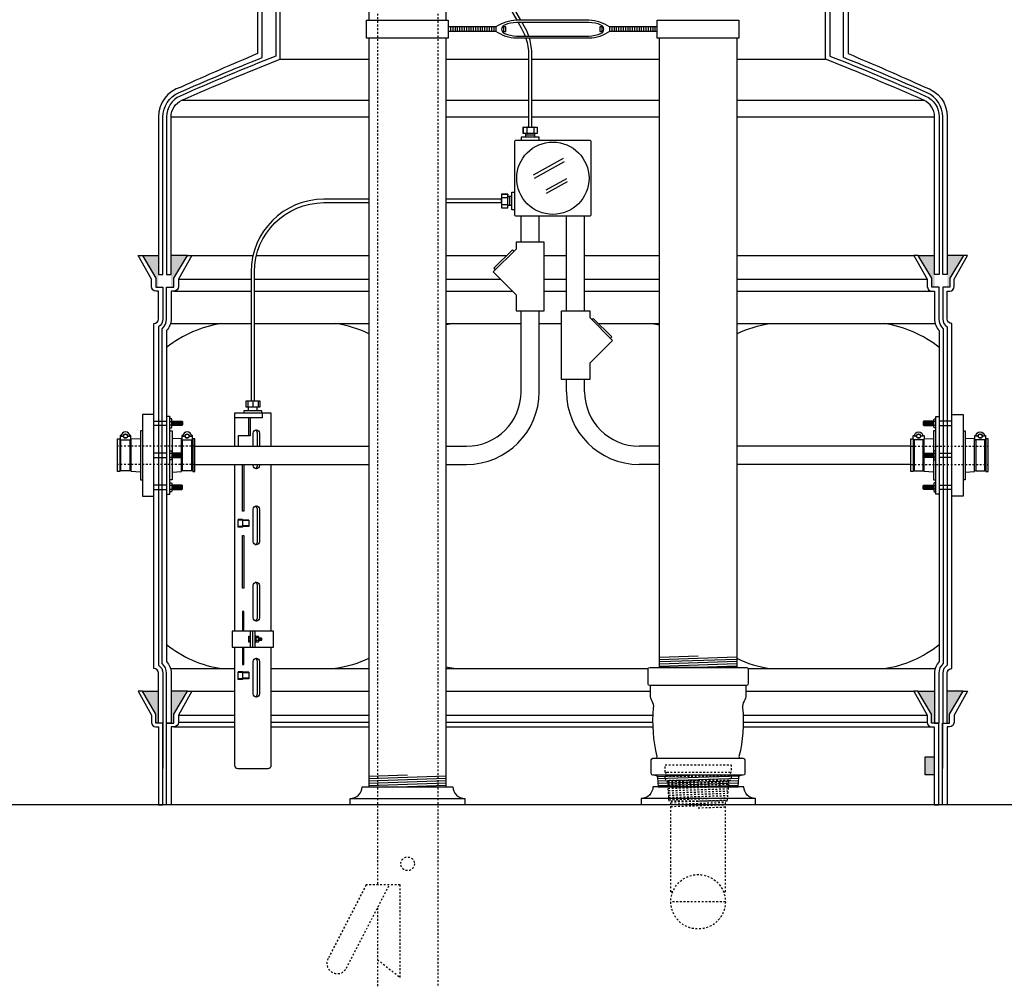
# Model space of a CAD drawing. Extents: x -285 to 5863, y 308 to 3178.
# Tile 26 of 256: x 27 to 81, y 1362 to 1414. Entities that reach past the tile are written whole.
import ezdxf

# ---------------------------------------------------------------- set-up
doc = ezdxf.new("R2010")
doc.units = 0
doc.header["$MEASUREMENT"] = 0
doc.linetypes.add('HIDDEN5', pattern=[0.05, 0.025, -0.025])
doc.layers.get('0').update_dxf_attribs({"color": 255, "linetype": 'CONTINUOUS'})
for name, color, linetype in [('BOOT-CONDUIT', 1, 'CONTINUOUS'), ('CONDUIT', 2, 'CONTINUOUS'), ('EXTRACTOR', 3, 'CONTINUOUS'), ('FILL-TUBE', 1, 'CONTINUOUS'), ('FRP-COLLAR', 1, 'CONTINUOUS'), ('FRP-SUMP', 2, 'CONTINUOUS'), ('GALV-4-PIPE', 4, 'CONTINUOUS'), ('J-BOX', 2, 'CONTINUOUS'), ('OVERFILL', 1, 'CONTINUOUS'), ('PROBE', 2, 'CONTINUOUS'), ('TANK-BUNG-OPENING-4', 3, 'CONTINUOUS')]:
    doc.layers.add(name, color=color, linetype=linetype)

msp = doc.modelspace()

# ---------------------------------------------------------------- hatches: boundary and pattern name
at = {"layer": 'FRP-COLLAR'}
msp.add_hatch(color=256, dxfattribs=at).paths.add_polyline_path([(76.96197, 1373.7994), (77.46197, 1373.7994), (77.46197, 1372.7994), (76.96197, 1372.7994)])
at = {"layer": 'FRP-SUMP'}
for points in [[(34.76197, 1401.40388), (33.87852, 1401.40388), (34.62852, 1400.15388), (34.62852, 1399.65388), (34.76197, 1399.65388)], [(36.36197, 1401.40388), (35.46197, 1401.40388), (35.46197, 1399.65388), (35.61197, 1399.65388), (35.61197, 1400.15388)], [(77.47621, 1401.40388), (76.57621, 1401.40388), (77.32621, 1400.15388), (77.32621, 1399.65388), (77.47621, 1399.65388)], [(79.05966, 1401.40388), (78.17621, 1401.40388), (78.17621, 1399.65388), (78.30966, 1399.65388), (78.30966, 1400.15388)], [(34.76197, 1377.4062), (33.87852, 1377.4062), (34.62852, 1376.1562), (34.62852, 1375.6562), (34.76197, 1375.6562)], [(36.36197, 1377.4062), (35.46197, 1377.4062), (35.46197, 1375.6562), (35.61197, 1375.6562), (35.61197, 1376.1562)], [(77.47621, 1377.4062), (76.56197, 1377.4062), (77.31197, 1376.1562), (77.31197, 1375.6562), (77.46197, 1375.6562), (77.47621, 1375.6562)], [(79.04542, 1377.4062), (78.17621, 1377.4062), (78.17621, 1375.6562), (78.29542, 1375.6562), (78.29542, 1376.1562)]]:
    msp.add_hatch(color=256, dxfattribs=at).paths.add_polyline_path(points)

# ---------------------------------------------------------------- linework, layer by layer
msp.add_line((472.38291, 1371.1562), (-285.29829, 1371.1562))
at = {"layer": 'BOOT-CONDUIT', "color": 7}
for p, q in [((34.51197, 1392.28414), (35.21197, 1392.28414)), ((35.39492, 1392.25978), (35.50085, 1392.25978)), ((35.50085, 1392.06079), (35.39492, 1392.06079)), ((35.54991, 1392.03654), (35.54991, 1392.28404)), ((35.61241, 1392.03654), (35.61241, 1392.28404)), ((35.67491, 1392.03654), (35.67491, 1392.28404)), ((35.73741, 1392.03654), (35.73741, 1392.28404)), ((35.79991, 1392.03654), (35.79991, 1392.28404)), ((35.86241, 1392.03654), (35.86241, 1392.28404)), ((35.92491, 1392.03654), (35.92491, 1392.28404)), ((35.98741, 1392.03654), (35.98741, 1392.28404)), ((36.04991, 1392.03654), (36.04991, 1392.28404)), ((76.88827, 1392.03654), (76.88827, 1392.28404)), ((76.95077, 1392.03654), (76.95077, 1392.28404)), ((77.01327, 1392.03654), (77.01327, 1392.28404)), ((77.07577, 1392.03654), (77.07577, 1392.28404)), ((77.13827, 1392.03654), (77.13827, 1392.28404)), ((77.20077, 1392.03654), (77.20077, 1392.28404)), ((77.26327, 1392.03654), (77.26327, 1392.28404)), ((77.32577, 1392.03654), (77.32577, 1392.28404)), ((77.38827, 1392.03654), (77.38827, 1392.28404)), ((77.54326, 1392.25978), (77.43733, 1392.25978)), ((77.43733, 1392.06079), (77.54326, 1392.06079)), ((78.42621, 1392.28414), (77.72621, 1392.28414)), ((35.21197, 1392.03664), (34.51197, 1392.03664)), ((77.72621, 1392.03664), (78.42621, 1392.03664)), ((35.21197, 1390.52236), (34.51197, 1390.52236)), ((35.50085, 1390.49821), (35.39492, 1390.49821)), ((35.54991, 1390.52246), (35.54991, 1390.27496)), ((35.61241, 1390.52246), (35.61241, 1390.27496)), ((35.67491, 1390.52246), (35.67491, 1390.27496)), ((35.73741, 1390.52246), (35.73741, 1390.27496)), ((35.79991, 1390.52246), (35.79991, 1390.27496)), ((35.86241, 1390.52246), (35.86241, 1390.27496)), ((35.92491, 1390.52246), (35.92491, 1390.27496)), ((35.98741, 1390.52246), (35.98741, 1390.27496)), ((36.04991, 1390.52246), (36.04991, 1390.27496)), ((76.88827, 1390.52246), (76.88827, 1390.27496)), ((76.95077, 1390.52246), (76.95077, 1390.27496)), ((77.01327, 1390.52246), (77.01327, 1390.27496)), ((77.07577, 1390.52246), (77.07577, 1390.27496)), ((77.13827, 1390.52246), (77.13827, 1390.27496)), ((77.20077, 1390.52246), (77.20077, 1390.27496)), ((77.26327, 1390.52246), (77.26327, 1390.27496)), ((77.32577, 1390.52246), (77.32577, 1390.27496)), ((77.38827, 1390.52246), (77.38827, 1390.27496)), ((77.43733, 1390.49821), (77.54326, 1390.49821)), ((77.72621, 1390.52236), (78.42621, 1390.52236)), ((34.51197, 1390.27486), (35.21197, 1390.27486)), ((35.39492, 1390.29922), (35.50085, 1390.29922)), ((77.54326, 1390.29922), (77.43733, 1390.29922)), ((78.42621, 1390.27486), (77.72621, 1390.27486)), ((35.21197, 1388.76078), (34.51197, 1388.76078)), ((34.51197, 1388.51328), (35.21197, 1388.51328)), ((35.50085, 1388.73663), (35.39492, 1388.73663)), ((35.39492, 1388.53764), (35.50085, 1388.53764)), ((35.54991, 1388.76089), (35.54991, 1388.51339)), ((35.61241, 1388.76089), (35.61241, 1388.51339)), ((35.67491, 1388.76089), (35.67491, 1388.51339)), ((35.73741, 1388.76089), (35.73741, 1388.51339)), ((35.79991, 1388.76089), (35.79991, 1388.51339)), ((35.86241, 1388.76089), (35.86241, 1388.51339)), ((35.92491, 1388.76089), (35.92491, 1388.51339)), ((35.98741, 1388.76089), (35.98741, 1388.51339)), ((36.04991, 1388.76089), (36.04991, 1388.51339)), ((76.88827, 1388.76089), (76.88827, 1388.51339)), ((76.95077, 1388.76089), (76.95077, 1388.51339)), ((77.01327, 1388.76089), (77.01327, 1388.51339)), ((77.07577, 1388.76089), (77.07577, 1388.51339)), ((77.13827, 1388.76089), (77.13827, 1388.51339)), ((77.20077, 1388.76089), (77.20077, 1388.51339)), ((77.26327, 1388.76089), (77.26327, 1388.51339)), ((77.32577, 1388.76089), (77.32577, 1388.51339)), ((77.38827, 1388.76089), (77.38827, 1388.51339)), ((77.43733, 1388.73663), (77.54326, 1388.73663)), ((77.54326, 1388.53764), (77.43733, 1388.53764)), ((77.72621, 1388.76078), (78.42621, 1388.76078)), ((78.42621, 1388.51328), (77.72621, 1388.51328))]:
    msp.add_line(p, q, dxfattribs=at)
at = {"layer": 'BOOT-CONDUIT', "linetype": 'Continuous'}
for p, q in [((32.64008, 1391.23402), (32.70195, 1391.23402)), ((33.19695, 1391.23402), (33.25883, 1391.23402)), ((36.09119, 1391.23402), (36.02931, 1391.23402)), ((36.64806, 1391.23402), (36.58619, 1391.23402)), ((76.29012, 1391.23402), (76.35199, 1391.23402)), ((76.84699, 1391.23402), (76.90887, 1391.23402)), ((79.74123, 1391.23402), (79.67935, 1391.23402)), ((80.2981, 1391.23402), (80.23623, 1391.23402)), ((32.70195, 1389.5634), (32.64008, 1389.5634)), ((33.25883, 1389.5634), (33.19695, 1389.5634)), ((36.02931, 1389.5634), (36.09119, 1389.5634)), ((36.58619, 1389.5634), (36.64806, 1389.5634)), ((76.35199, 1389.5634), (76.29012, 1389.5634)), ((76.90887, 1389.5634), (76.84699, 1389.5634)), ((79.67935, 1389.5634), (79.74123, 1389.5634)), ((80.23623, 1389.5634), (80.2981, 1389.5634))]:
    msp.add_line(p, q, dxfattribs=at)
for points in [[(34.51197, 1388.15574), (34.51197, 1392.64168), (33.89322, 1392.64168), (33.89322, 1388.15574)], [(78.42621, 1388.15574), (78.42621, 1392.64168), (79.04496, 1392.64168), (79.04496, 1388.15574)], [(32.51633, 1389.50152), (32.51633, 1391.2959), (32.64008, 1391.2959), (32.64008, 1391.23402), (32.64008, 1389.5634), (32.64008, 1389.50152)], [(36.64806, 1389.50152), (36.77181, 1389.50152), (36.77181, 1391.2959), (36.64806, 1391.2959), (36.64806, 1391.23402), (36.64806, 1389.5634)], [(76.29012, 1389.50152), (76.16637, 1389.50152), (76.16637, 1391.2959), (76.29012, 1391.2959), (76.29012, 1391.23402), (76.29012, 1389.5634)], [(80.42185, 1389.50152), (80.42185, 1391.2959), (80.2981, 1391.2959), (80.2981, 1391.23402), (80.2981, 1389.5634), (80.2981, 1389.50152)]]:
    msp.add_lwpolyline(points, close=True, dxfattribs=at)
at = {"layer": 'BOOT-CONDUIT'}
for points in [[(35.39492, 1392.53724), (35.21197, 1392.53724), (35.21197, 1388.26044), (35.39492, 1388.26044), (35.39492, 1392.53724), (35.39492, 1392.4818)], [(77.54326, 1392.53724), (77.72621, 1392.53724), (77.72621, 1388.26044), (77.54326, 1388.26044), (77.54326, 1392.53724), (77.54326, 1392.4818)]]:
    msp.add_lwpolyline(points, dxfattribs=at)
at = {"layer": 'BOOT-CONDUIT', "color": 7}
for points in [[(35.39492, 1391.9128), (35.48171, 1391.9128), (35.50085, 1391.94595), (35.50085, 1392.37462), (35.48171, 1392.40778), (35.39492, 1392.40778)], [(35.50085, 1392.28404), (36.04991, 1392.28404), (36.08084, 1392.2531), (36.08084, 1392.06748), (36.07812, 1392.06476), (36.04991, 1392.03654), (35.50085, 1392.03654)], [(77.43733, 1392.28404), (76.88827, 1392.28404), (76.85734, 1392.2531), (76.85734, 1392.06748), (76.86006, 1392.06476), (76.88827, 1392.03654), (77.43733, 1392.03654)], [(77.54326, 1391.9128), (77.45647, 1391.9128), (77.43733, 1391.94595), (77.43733, 1392.37462), (77.45647, 1392.40778), (77.54326, 1392.40778)], [(33.19695, 1391.24986), (33.19695, 1389.54756), (32.70195, 1389.54756), (32.70195, 1391.24986)], [(36.58619, 1391.24986), (36.58619, 1389.54756), (36.09119, 1389.54756), (36.09119, 1391.24986)], [(76.35199, 1391.24986), (76.35199, 1389.54756), (76.84699, 1389.54756), (76.84699, 1391.24986)], [(79.74123, 1391.24986), (79.74123, 1389.54756), (80.23623, 1389.54756), (80.23623, 1391.24986)], [(35.39492, 1390.6462), (35.48171, 1390.6462), (35.50085, 1390.61305), (35.50085, 1390.18438), (35.48171, 1390.15122), (35.39492, 1390.15122)], [(35.50085, 1390.27496), (36.04991, 1390.27496), (36.08084, 1390.3059), (36.08084, 1390.49152), (36.07812, 1390.49424), (36.04991, 1390.52246), (35.50085, 1390.52246)], [(77.43733, 1390.27496), (76.88827, 1390.27496), (76.85734, 1390.3059), (76.85734, 1390.49152), (76.86006, 1390.49424), (76.88827, 1390.52246), (77.43733, 1390.52246)], [(77.54326, 1390.6462), (77.45647, 1390.6462), (77.43733, 1390.61305), (77.43733, 1390.18438), (77.45647, 1390.15122), (77.54326, 1390.15122)], [(35.39492, 1388.88463), (35.48171, 1388.88463), (35.50085, 1388.85147), (35.50085, 1388.4228), (35.48171, 1388.38964), (35.39492, 1388.38964)], [(77.54326, 1388.88463), (77.45647, 1388.88463), (77.43733, 1388.85147), (77.43733, 1388.4228), (77.45647, 1388.38964), (77.54326, 1388.38964)], [(35.50085, 1388.51339), (36.04991, 1388.51339), (36.08084, 1388.54432), (36.08084, 1388.72995), (36.07812, 1388.73267), (36.04991, 1388.76089), (35.50085, 1388.76089)], [(77.43733, 1388.51339), (76.88827, 1388.51339), (76.85734, 1388.54432), (76.85734, 1388.72995), (76.86006, 1388.73267), (76.88827, 1388.76089), (77.43733, 1388.76089)]]:
    msp.add_lwpolyline(points, dxfattribs=at)
for points in [[(32.71745, 1391.50901, -0.35187184), (32.70295, 1391.49736), (32.6837, 1391.49736, 0.41421356), (32.65245, 1391.46554), (32.65245, 1391.28111, 0.41421356), (32.68428, 1391.24986), (33.2152, 1391.24986, 0.41421341), (33.24645, 1391.28169), (33.24645, 1391.46611, 0.41421372), (33.21463, 1391.49736), (33.19596, 1391.49736, -0.35188198), (33.18146, 1391.50901)], [(33.06825, 1391.45776), (33.18705, 1391.45776, 1), (32.71185, 1391.45776), (32.83065, 1391.45776)], [(36.10668, 1391.50901, -0.35187184), (36.09218, 1391.49736), (36.07294, 1391.49736, 0.41421356), (36.04169, 1391.46554), (36.04169, 1391.28111, 0.41421356), (36.07352, 1391.24986), (36.60444, 1391.24986, 0.41421341), (36.63569, 1391.28169), (36.63569, 1391.46611, 0.41421372), (36.60386, 1391.49736), (36.5852, 1391.49736, -0.35188198), (36.5707, 1391.50901)], [(36.45749, 1391.45776), (36.57629, 1391.45776, 1), (36.10109, 1391.45776), (36.21989, 1391.45776)], [(76.8315, 1391.50901, 0.35187184), (76.846, 1391.49736), (76.86524, 1391.49736, -0.41421356), (76.89649, 1391.46554), (76.89649, 1391.28111, -0.41421356), (76.86466, 1391.24986), (76.33374, 1391.24986, -0.41421341), (76.30249, 1391.28169), (76.30249, 1391.46611, -0.41421372), (76.33432, 1391.49736), (76.35298, 1391.49736, 0.35188198), (76.36748, 1391.50901)], [(76.48069, 1391.45776), (76.36189, 1391.45776, -1), (76.83709, 1391.45776), (76.71829, 1391.45776)], [(80.22073, 1391.50901, 0.35187184), (80.23523, 1391.49736), (80.25448, 1391.49736, -0.41421356), (80.28573, 1391.46554), (80.28573, 1391.28111, -0.41421356), (80.2539, 1391.24986), (79.72298, 1391.24986, -0.41421341), (79.69173, 1391.28169), (79.69173, 1391.46611, -0.41421372), (79.72356, 1391.49736), (79.74222, 1391.49736, 0.35188198), (79.75672, 1391.50901)], [(79.86993, 1391.45776), (79.75113, 1391.45776, -1), (80.22633, 1391.45776), (80.10753, 1391.45776)]]:
    msp.add_lwpolyline(points, format="xyb", dxfattribs=at)
at = {"layer": 'BOOT-CONDUIT', "linetype": 'Continuous'}
for points in [[(33.89322, 1391.74449), (33.76947, 1391.74449), (33.76947, 1389.05293), (33.89322, 1389.05293)], [(35.39492, 1391.74449), (35.51867, 1391.74449), (35.51867, 1390.52246)], [(77.54326, 1391.74449), (77.41951, 1391.74449), (77.41951, 1390.52246)], [(79.04496, 1391.74449), (79.16871, 1391.74449), (79.16871, 1389.05293), (79.04496, 1389.05293)], [(33.76947, 1389.46582), (33.25883, 1389.50152), (33.25883, 1391.23402), (33.25883, 1391.2959), (33.76947, 1391.33161)], [(36.02931, 1390.52246), (36.02931, 1391.23402), (36.02931, 1391.2959), (35.51867, 1391.33161)], [(76.90887, 1390.52246), (76.90887, 1391.23402), (76.90887, 1391.2959), (77.41951, 1391.33161)], [(79.16871, 1389.46582), (79.67935, 1389.50152), (79.67935, 1391.23402), (79.67935, 1391.2959), (79.16871, 1391.33161)], [(35.51867, 1390.27496), (35.51867, 1389.05293), (35.39492, 1389.05293)], [(35.51867, 1389.46582), (36.02931, 1389.50152), (36.02931, 1390.27496)], [(77.41951, 1389.46582), (76.90887, 1389.50152), (76.90887, 1390.27496)], [(77.41951, 1390.27496), (77.41951, 1389.05293), (77.54326, 1389.05293)]]:
    msp.add_lwpolyline(points, dxfattribs=at)
at = {"layer": 'BOOT-CONDUIT', "color": 7}
for centre in [(32.94945, 1391.45776), (36.33869, 1391.45776), (76.59949, 1391.45776), (79.98873, 1391.45776)]:
    msp.add_circle(centre, 0.1188, dxfattribs=at)
at = {"layer": 'BOOT-CONDUIT', "color": 8}
for centre in [(32.94945, 1391.45776), (36.33869, 1391.45776), (76.59949, 1391.45776), (79.98873, 1391.45776)]:
    msp.add_circle(centre, 0.10296, dxfattribs=at)
at = {"layer": 'CONDUIT'}
for p, q in [((54.7189, 1402.12952), (54.7189, 1403.55642)), ((55.7189, 1402.12952), (55.7189, 1403.55642)), ((57.21928, 1398.35162), (57.21928, 1403.55642)), ((58.21928, 1398.35162), (58.21928, 1403.55642)), ((54.7189, 1393.89871), (54.7189, 1398.35162)), ((55.7189, 1393.89871), (55.7189, 1398.35162)), ((36.77181, 1390.89871), (46.34409, 1390.89871)), ((50.59409, 1390.89871), (51.7189, 1390.89871)), ((62.33697, 1390.89871), (61.21928, 1390.89871)), ((76.16637, 1390.89871), (66.58697, 1390.89871)), ((36.77181, 1389.89871), (46.34409, 1389.89871)), ((50.59409, 1389.89871), (51.7189, 1389.89871)), ((62.33697, 1389.89871), (61.21928, 1389.89871)), ((76.16637, 1389.89871), (66.58697, 1389.89871))]:
    msp.add_line(p, q, dxfattribs=at)
at = {"layer": 'CONDUIT', "linetype": 'Continuous'}
for p, q in [((57.21928, 1393.89871), (57.21928, 1394.57373)), ((58.21928, 1393.89871), (58.21928, 1394.57373))]:
    msp.add_line(p, q, dxfattribs=at)
at = {"layer": 'CONDUIT', "color": 7, "linetype": 'HIDDEN5'}
for p, q in [((36.77181, 1390.89871), (32.51633, 1390.89871)), ((76.16637, 1390.89871), (80.42185, 1390.89871)), ((36.77181, 1389.89871), (32.51633, 1389.89871)), ((76.16637, 1389.89871), (80.42185, 1389.89871))]:
    msp.add_line(p, q, dxfattribs=at)
at = {"layer": 'CONDUIT'}
for points in [[(54.4411, 1401.75477), (53.18399, 1400.49766), (54.4411, 1399.24054), (54.4411, 1398.35162), (55.99671, 1398.35162), (55.99671, 1402.12952), (54.4411, 1402.12952)], [(58.49708, 1397.97688), (59.75419, 1396.71976), (58.49708, 1395.46265), (58.49708, 1394.57373), (56.94147, 1394.57373), (56.94147, 1398.35162), (58.49708, 1398.35162)]]:
    msp.add_lwpolyline(points, close=True, dxfattribs=at)
for points in [[(54.32325, 1401.63692), (54.24468, 1401.71549), (53.22327, 1400.69408), (53.30184, 1400.61551)], [(58.61493, 1397.85903), (58.6935, 1397.9376), (59.71491, 1396.91619), (59.63634, 1396.83762)]]:
    msp.add_lwpolyline(points, dxfattribs=at)
for centre, radius, start, end in [((51.7189, 1393.89871), 3, 270, 0), ((51.7189, 1393.89871), 4, 270, 0), ((61.21928, 1393.89871), 4, 180, 270), ((61.21928, 1393.89871), 3, 180, 270)]:
    msp.add_arc(centre, radius, start, end, dxfattribs=at)
at = {"layer": 'EXTRACTOR', "color": 7}
for p, q in [((64.46202, 1372.78155), (62.21422, 1372.70584)), ((66.72558, 1372.73272), (62.23094, 1372.58133)), ((66.69518, 1372.60663), (62.24117, 1372.4566)), ((66.68489, 1372.48121), (62.25139, 1372.33188)), ((66.67461, 1372.35579), (62.26162, 1372.20715)), ((66.66432, 1372.23038), (64.46202, 1372.1562))]:
    msp.add_line(p, q, dxfattribs=at)
at = {"layer": 'EXTRACTOR', "color": 3}
for points in [[(61.83697, 1377.68905, 0.41421356), (61.80697, 1377.71905), (61.80572, 1377.71905, -0.41421356), (61.71197, 1377.8128), (61.71197, 1378.6253, -0.41421356), (61.80572, 1378.71905), (67.11822, 1378.71905, -0.41421356), (67.21197, 1378.6253), (67.21197, 1377.8128, -0.41421356), (67.11822, 1377.71905), (61.80572, 1377.71905)], [(62.11822, 1373.71905, 0.41421356), (62.21197, 1373.8128, -0.08604188), (62.0162, 1376.49607, 0.16067437), (61.93424, 1376.86294, -0.13542414), (61.83697, 1377.21548), (61.83697, 1377.68905)], [(67.08697, 1377.68905), (67.08697, 1377.21548, -0.13542414), (66.9897, 1376.86294, 0.16067437), (66.90774, 1376.49607, -0.08604188), (66.71197, 1373.8128, 0.41421356), (66.80572, 1373.71905)], [(62.0993, 1372.78155, -0.39044797), (62.22388, 1372.66677), (62.26575, 1372.1562), (66.65819, 1372.1562), (66.70006, 1372.66677, -0.39044797), (66.82464, 1372.78155)]]:
    msp.add_lwpolyline(points, format="xyb", dxfattribs=at)
msp.add_lwpolyline([(61.88385, 1372.87535), (61.88385, 1373.62525, -0.41421356), (61.97765, 1373.71905), (66.94635, 1373.71905, -0.41421356), (67.0401, 1373.6253), (67.0401, 1372.87535, -0.41421356), (66.9463, 1372.78155), (61.97765, 1372.78155, -0.41421356)], format="xyb", close=True, dxfattribs=at)
msp.add_arc((67.11697, 1377.68905), 0.03, 90, 180, dxfattribs=at)
at = {"layer": 'FILL-TUBE', "linetype": 'HIDDEN5'}
msp.add_line((46.81898, 1422.50828), (46.81898, 1366.74561), dxfattribs=at)
at = {"layer": 'FILL-TUBE', "color": 1, "linetype": 'HIDDEN5'}
for p, q in [((50.13344, 1422.50828), (50.13344, 1260.9062)), ((46.81898, 1365.47925), (46.81898, 1260.9062))]:
    msp.add_line(p, q, dxfattribs=at)
at = {"layer": 'FILL-TUBE', "linetype": 'HIDDEN5'}
msp.add_lwpolyline([(46.82153, 1362.6311), (48.06513, 1361.65696), (48.06513, 1366.74561), (46.18924, 1366.74561), (44.09883, 1362.69389, 1), (45.11218, 1362.17107), (47.47233, 1366.74561)], format="xyb", dxfattribs=at)
msp.add_circle((48.47621, 1367.9104), 0.37639, dxfattribs=at)
at = {"layer": 'FRP-COLLAR', "color": 7, "linetype": 'Continuous'}
for p, q in [((36.5985, 1377.4062), (38.95121, 1377.4062)), ((40.97273, 1377.4062), (46.34409, 1377.4062)), ((50.59409, 1377.4062), (61.83697, 1377.4062)), ((67.08697, 1377.4062), (76.32544, 1377.4062)), ((35.86197, 1376.09096), (38.95121, 1376.09096)), ((40.97273, 1376.09096), (46.34409, 1376.09096)), ((50.59409, 1376.09096), (61.98656, 1376.09096)), ((66.93738, 1376.09096), (77.06197, 1376.09096)), ((35.61197, 1375.44261), (38.95121, 1375.44261)), ((38.95121, 1375.69261), (35.86197, 1375.69261)), ((46.34409, 1375.69261), (40.97273, 1375.69261)), ((40.97273, 1375.44261), (46.34409, 1375.44261)), ((61.97782, 1375.69261), (50.59409, 1375.69261)), ((50.59409, 1375.44261), (61.98263, 1375.44261)), ((66.94132, 1375.44261), (77.31197, 1375.44261)), ((77.06197, 1375.69261), (66.94613, 1375.69261))]:
    msp.add_line(p, q, dxfattribs=at)
at = {"layer": 'FRP-COLLAR'}
for points in [[(35.01197, 1371.1562), (35.01197, 1375.6562), (35.01197, 1373.1562), (35.01197, 1375.6562), (35.01197, 1373.1562), (35.01197, 1375.6562), (34.76197, 1375.6562), (34.62852, 1375.6562), (34.62852, 1376.1562), (33.87852, 1377.4062), (33.64199, 1377.4062), (34.37852, 1376.09096), (34.37852, 1375.69261, 0.41421356), (34.62852, 1375.44261), (34.76197, 1375.44261), (34.76197, 1371.1562)], [(35.21197, 1371.1562), (35.21197, 1375.6562), (35.46197, 1375.6562), (35.61197, 1375.6562), (35.61197, 1376.1562), (36.36197, 1377.4062), (36.5985, 1377.4062), (35.86197, 1376.09096), (35.86197, 1375.69261, -0.41421356), (35.61197, 1375.44261), (35.46197, 1375.44261), (35.46197, 1371.1562)], [(77.71197, 1371.1562), (77.71197, 1375.6562), (77.46197, 1375.6562), (77.31197, 1375.6562), (77.31197, 1376.1562), (76.56197, 1377.4062), (76.32544, 1377.4062), (77.06197, 1376.09096), (77.06197, 1375.69261, 0.41421356), (77.31197, 1375.44261), (77.46197, 1375.44261), (77.46197, 1371.1562)], [(77.91197, 1371.1562), (77.91197, 1375.6562), (77.91197, 1373.1562), (77.91197, 1375.6562), (77.91197, 1373.1562), (77.91197, 1375.6562), (78.16197, 1375.6562), (78.29542, 1375.6562), (78.29542, 1376.1562), (79.04542, 1377.4062), (79.28196, 1377.4062), (78.54542, 1376.09096), (78.54542, 1375.69261, -0.41421356), (78.29542, 1375.44261), (78.16197, 1375.44261), (78.16197, 1371.1562)]]:
    msp.add_lwpolyline(points, format="xyb", close=True, dxfattribs=at)
msp.add_lwpolyline([(77.46197, 1372.7994), (76.96197, 1372.7994), (76.96197, 1373.7994), (77.46197, 1373.7994)], close=True, dxfattribs=at)
at = {"layer": 'FRP-SUMP', "color": 7, "linetype": 'Continuous'}
for p, q in [((41.46909, 1412.204), (46.34409, 1412.204)), ((50.59409, 1412.204), (55.1302, 1412.204)), ((55.3177, 1412.204), (62.34409, 1412.204)), ((66.59409, 1412.204), (71.46909, 1412.204)), ((36.05697, 1409.94362), (46.34409, 1409.94362)), ((50.59409, 1409.94362), (55.1302, 1409.94362)), ((55.3177, 1409.94362), (62.33698, 1409.94362)), ((66.58698, 1409.94362), (76.88121, 1409.94362)), ((35.46197, 1409.02931), (46.34409, 1409.02931)), ((50.59409, 1409.02931), (55.1302, 1409.02931)), ((55.3177, 1409.02931), (62.33698, 1409.02931)), ((66.58698, 1409.02931), (77.47621, 1409.02931)), ((36.5985, 1401.40388), (39.96795, 1401.40388)), ((40.16075, 1401.40388), (46.34409, 1401.40388)), ((50.59409, 1401.40388), (53.93307, 1401.40388)), ((55.99671, 1401.40388), (57.21928, 1401.40388)), ((58.21928, 1401.40388), (62.33698, 1401.40388)), ((66.58698, 1401.40388), (76.33968, 1401.40388)), ((35.86197, 1400.08864), (39.86317, 1400.08864)), ((40.05067, 1400.08864), (46.34409, 1400.08864)), ((50.59409, 1400.08864), (53.593, 1400.08864)), ((55.99671, 1400.08864), (57.21928, 1400.08864)), ((58.21928, 1400.08864), (62.33698, 1400.08864)), ((66.58698, 1400.08864), (77.07621, 1400.08864)), ((35.61197, 1399.44029), (39.86317, 1399.44029)), ((40.05067, 1399.44029), (46.34409, 1399.44029)), ((50.59409, 1399.44029), (54.24135, 1399.44029)), ((55.99671, 1399.44029), (57.21928, 1399.44029)), ((58.21928, 1399.44029), (62.33698, 1399.44029)), ((66.58698, 1399.44029), (77.32621, 1399.44029))]:
    msp.add_line(p, q, dxfattribs=at)
at = {"layer": 'FRP-SUMP'}
for p, q in [((33.87852, 1401.40388), (34.76197, 1401.40388)), ((36.36197, 1401.40388), (35.46197, 1401.40388)), ((76.57621, 1401.40388), (77.47621, 1401.40388)), ((79.05966, 1401.40388), (78.17621, 1401.40388)), ((33.87852, 1377.4062), (34.76197, 1377.4062)), ((36.36197, 1377.4062), (35.46197, 1377.4062)), ((76.56197, 1377.4062), (77.47621, 1377.4062)), ((79.04542, 1377.4062), (78.17621, 1377.4062))]:
    msp.add_line(p, q, dxfattribs=at)
at = {"layer": 'FRP-SUMP', "color": 7}
for p, q in [((35.42849, 1397.65388), (39.86317, 1397.65388)), ((40.05067, 1397.65388), (46.34409, 1397.65388)), ((50.59409, 1397.65388), (54.7189, 1397.65388)), ((55.7189, 1397.65388), (56.94147, 1397.65388)), ((58.97722, 1397.65388), (62.33698, 1397.65388)), ((66.58698, 1397.65388), (77.50969, 1397.65388)), ((35.42849, 1378.6562), (38.95121, 1378.6562)), ((40.97273, 1378.6562), (46.34409, 1378.6562)), ((50.59409, 1378.6562), (61.71721, 1378.6562)), ((67.20673, 1378.6562), (77.50969, 1378.6562))]:
    msp.add_line(p, q, dxfattribs=at)
at = {"layer": 'FRP-SUMP'}
for points in [[(40.21909, 1422.34451), (40.21562, 1412.50947, 0.00822165), (36.00586, 1410.66698, 0.33671624), (34.76197, 1409.02931), (34.76197, 1400.35852), (35.01197, 1400.35852), (35.01197, 1409.02931, -0.29672907), (35.87471, 1410.35506, -0.0090466), (40.46909, 1412.29153), (40.46909, 1422.09451)], [(41.21909, 1422.09451), (41.21909, 1412.37428, 0.01036772), (35.95572, 1410.1722, 0.29672907), (35.21197, 1409.02931), (35.21197, 1400.35852), (35.46197, 1400.35852), (35.46197, 1409.02931, -0.29672907), (36.05697, 1409.94362, -0.01067744), (41.46909, 1412.204), (41.46909, 1422.34451)], [(71.71909, 1422.09451), (71.71909, 1412.37428, -0.01036772), (76.98246, 1410.1722, -0.29672907), (77.72621, 1409.02931), (77.72621, 1400.35852), (77.47621, 1400.35852), (77.47621, 1409.02931, 0.29672907), (76.88121, 1409.94362, 0.01067744), (71.46909, 1412.204), (71.46909, 1422.34451)], [(72.71909, 1422.34451), (72.72256, 1412.50947, -0.00822165), (76.93232, 1410.66698, -0.33671624), (78.17621, 1409.02931), (78.17621, 1400.35852), (77.92621, 1400.35852), (77.92621, 1409.02931, 0.29672907), (77.06347, 1410.35506, 0.0090466), (72.46909, 1412.29153), (72.46909, 1422.09451)]]:
    msp.add_lwpolyline(points, format="xyb", dxfattribs=at)
for points in [[(35.01197, 1399.65388), (35.01197, 1397.90388, -0.26794919), (34.76197, 1397.47086), (34.76197, 1378.83921, -0.26794919), (35.01197, 1378.4062), (35.01197, 1375.6562), (34.76197, 1375.6562), (34.76197, 1378.4062, 0.41421356), (34.51197, 1378.6562), (34.51197, 1397.65388), (34.51197, 1397.65388, 0.41421356), (34.76197, 1397.90388), (34.76197, 1399.44029), (34.62852, 1399.44029, -0.41421356), (34.37852, 1399.69029), (34.37852, 1400.08864), (33.64199, 1401.40388), (33.87852, 1401.40388), (34.62852, 1400.15388), (34.62852, 1399.65388), (34.76197, 1399.65388), (35.01197, 1399.65388), (35.01197, 1399.65388), (35.01197, 1399.65388), (35.01197, 1399.65388)], [(35.21197, 1375.6562), (35.21197, 1378.4062, 0.22167085), (34.96197, 1378.94239), (34.96197, 1397.36769, 0.22167085), (35.21197, 1397.90388), (35.21197, 1399.65388), (35.46197, 1399.65388), (35.61197, 1399.65388), (35.61197, 1400.15388), (36.36197, 1401.40388), (36.5985, 1401.40388), (35.86197, 1400.08864), (35.86197, 1399.69029, -0.41421356), (35.61197, 1399.44029), (35.46197, 1399.44029), (35.46197, 1397.90388, -0.18776323), (35.21197, 1397.26162), (35.21197, 1379.04846, -0.18776323), (35.46197, 1378.4062), (35.46197, 1375.6562), (35.21197, 1375.6562)], [(77.72621, 1375.6562), (77.72621, 1378.4062, -0.22167085), (77.97621, 1378.94239), (77.97621, 1397.36769, -0.22167085), (77.72621, 1397.90388), (77.72621, 1399.65388), (77.47621, 1399.65388), (77.32621, 1399.65388), (77.32621, 1400.15388), (76.57621, 1401.40388), (76.33968, 1401.40388), (77.07621, 1400.08864), (77.07621, 1399.69029, 0.41421356), (77.32621, 1399.44029), (77.47621, 1399.44029), (77.47621, 1397.90388, 0.18776323), (77.72621, 1397.26162), (77.72621, 1379.04846, 0.18776323), (77.47621, 1378.4062), (77.47621, 1375.6562), (77.72621, 1375.6562)], [(77.92621, 1399.65388), (77.92621, 1397.90388, 0.26794919), (78.17621, 1397.47086), (78.17621, 1378.83921, 0.26794919), (77.92621, 1378.4062), (77.92621, 1375.6562), (78.17621, 1375.6562), (78.17621, 1378.4062, -0.41421356), (78.42621, 1378.6562), (78.42621, 1397.65388), (78.42621, 1397.65388, -0.41421356), (78.17621, 1397.90388), (78.17621, 1399.44029), (78.30966, 1399.44029, 0.41421356), (78.55966, 1399.69029), (78.55966, 1400.08864), (79.29619, 1401.40388), (79.05966, 1401.40388), (78.30966, 1400.15388), (78.30966, 1399.65388), (78.17621, 1399.65388), (77.92621, 1399.65388), (77.92621, 1399.65388), (77.92621, 1399.65388), (77.92621, 1399.65388)]]:
    msp.add_lwpolyline(points, format="xyb", close=True, dxfattribs=at)
at = {"layer": 'FRP-SUMP', "color": 7}
for points in [[(46.34409, 1397.09082, 0.07566232), (44.51349, 1397.65388)], [(51.01349, 1397.65388, 0.01675195), (50.59409, 1397.57719, 0.01675195)], [(61.92469, 1397.65388, -0.01646588), (62.33698, 1397.57873, -0.01646588)], [(66.58697, 1397.08739, -0.0759745), (68.42469, 1397.65388)], [(46.34409, 1379.21925, -0.07566232), (44.51349, 1378.6562)], [(66.58697, 1379.22269, 0.07597468), (68.42469, 1378.6562)], [(51.01349, 1378.6562, -0.01675195), (50.59409, 1378.73289, -0.01675195)]]:
    msp.add_lwpolyline(points, format="xyb", dxfattribs=at)
for centre, start, end in [((39.17926, 1391.35838), 98.442948, 128.561095), ((73.75892, 1391.35838), 51.438905, 81.557052), ((39.17926, 1384.9517), 231.438905, 261.557052), ((73.75892, 1384.9517), 278.442948, 308.561095)]:
    msp.add_arc(centre, 6.36447, start, end, dxfattribs=at)
at = {"layer": 'GALV-4-PIPE', "color": 7}
for p, q in [((50.8369, 1413.9776), (50.8369, 1413.7276)), ((50.9619, 1413.9776), (50.9619, 1413.7276)), ((51.0869, 1413.9776), (51.0869, 1413.7276)), ((51.2119, 1413.9776), (51.2119, 1413.7276)), ((51.3369, 1413.9776), (51.3369, 1413.7276)), ((51.4619, 1413.9776), (51.4619, 1413.7276)), ((51.5869, 1413.9776), (51.5869, 1413.7276)), ((51.7119, 1413.9776), (51.7119, 1413.7276)), ((51.8369, 1413.9776), (51.8369, 1413.7276)), ((51.9619, 1413.9776), (51.9619, 1413.7276)), ((52.0869, 1413.9776), (52.0869, 1413.7276)), ((52.2119, 1413.9776), (52.2119, 1413.7276)), ((52.3369, 1413.9776), (52.3369, 1413.7276)), ((52.4619, 1413.9776), (52.4619, 1413.7276)), ((52.5869, 1413.9776), (52.5869, 1413.7276)), ((52.7119, 1413.9776), (52.7119, 1413.7276)), ((52.8369, 1413.9776), (52.8369, 1413.7276)), ((52.9619, 1413.9776), (52.9619, 1413.7276)), ((53.0869, 1413.9776), (53.0869, 1413.7276)), ((53.2119, 1413.9776), (53.2119, 1413.7276)), ((53.7515, 1413.9776), (53.7515, 1413.7276)), ((59.17229, 1413.9776), (59.17229, 1413.7276)), ((59.7119, 1413.9776), (59.7119, 1413.7276)), ((59.8369, 1413.9776), (59.8369, 1413.7276)), ((59.9619, 1413.9776), (59.9619, 1413.7276)), ((60.0869, 1413.9776), (60.0869, 1413.7276)), ((60.2119, 1413.9776), (60.2119, 1413.7276)), ((60.3369, 1413.9776), (60.3369, 1413.7276)), ((60.4619, 1413.9776), (60.4619, 1413.7276)), ((60.5869, 1413.9776), (60.5869, 1413.7276)), ((60.7119, 1413.9776), (60.7119, 1413.7276)), ((60.8369, 1413.9776), (60.8369, 1413.7276)), ((60.9619, 1413.9776), (60.9619, 1413.7276)), ((61.0869, 1413.9776), (61.0869, 1413.7276)), ((61.2119, 1413.9776), (61.2119, 1413.7276)), ((61.3369, 1413.9776), (61.3369, 1413.7276)), ((61.4619, 1413.9776), (61.4619, 1413.7276)), ((61.5869, 1413.9776), (61.5869, 1413.7276)), ((61.7119, 1413.9776), (61.7119, 1413.7276)), ((61.8369, 1413.9776), (61.8369, 1413.7276)), ((61.9619, 1413.9776), (61.9619, 1413.7276)), ((62.0869, 1413.9776), (62.0869, 1413.7276)), ((64.46197, 1379.34437), (62.33697, 1379.2728)), ((66.58697, 1379.29088), (62.33697, 1379.14773)), ((66.58697, 1379.16581), (62.33697, 1379.02266)), ((66.58697, 1379.04074), (62.33697, 1378.89758)), ((66.58697, 1378.91567), (62.33697, 1378.77251)), ((66.58697, 1378.7906), (64.46197, 1378.71902)), ((48.46909, 1372.78155), (46.34409, 1372.70997)), ((50.59409, 1372.72806), (46.34409, 1372.5849)), ((50.59409, 1372.60299), (46.34409, 1372.45983)), ((50.59409, 1372.47792), (46.34409, 1372.33476)), ((50.59409, 1372.35284), (46.34409, 1372.20969)), ((50.59409, 1372.22777), (48.46909, 1372.1562))]:
    msp.add_line(p, q, dxfattribs=at)
at = {"layer": 'GALV-4-PIPE', "color": 3}
for p, q in [((53.3369, 1413.9776), (53.3369, 1413.7276)), ((59.5869, 1413.9776), (59.5869, 1413.7276))]:
    msp.add_line(p, q, dxfattribs=at)
at = {"layer": 'GALV-4-PIPE'}
for points in [[(50.59409, 1414.3526), (50.59409, 1419.88264), (46.34409, 1419.88264), (46.34409, 1414.3526)], [(46.34409, 1413.3526), (46.34409, 1372.15623), (50.59409, 1372.15623), (50.59409, 1413.3526)], [(66.58698, 1413.3526), (66.58697, 1378.71905), (62.33697, 1378.71905), (62.33698, 1413.3526)]]:
    msp.add_lwpolyline(points, dxfattribs=at)
at = {"layer": 'GALV-4-PIPE', "color": 3}
for points in [[(50.7119, 1413.3526), (46.2119, 1413.3526), (46.2119, 1414.3526), (50.7119, 1414.3526)], [(66.7119, 1413.3526), (62.2119, 1413.3526), (62.2119, 1414.3526), (66.7119, 1414.3526)]]:
    msp.add_lwpolyline(points, close=True, dxfattribs=at)
for points in [[(62.2119, 1413.9776), (59.5869, 1413.9776, 0.13883235), (58.45527, 1414.3526), (54.46853, 1414.3526, 0.13883235), (53.3369, 1413.9776), (50.7119, 1413.9776)], [(62.2119, 1413.7276), (59.5869, 1413.7276, -0.13883235), (58.45527, 1413.3526), (54.46853, 1413.3526, -0.13883235), (53.3369, 1413.7276), (50.7119, 1413.7276)]]:
    msp.add_lwpolyline(points, format="xyb", dxfattribs=at)
msp.add_lwpolyline([(59.11774, 1413.62012, 0.67981468), (59.11774, 1414.08507, 0.0830122), (58.45247, 1414.2276), (54.47132, 1414.2276, 0.0830122), (53.80605, 1414.08507, 0.67981468), (53.80605, 1413.62012, 0.0830122), (54.47132, 1413.4776), (58.45247, 1413.4776, 0.0830122)], format="xyb", close=True, dxfattribs=at)
for points in [[(53.68151, 1413.7276), (53.8765, 1413.7276), (53.8765, 1413.9776), (53.68151, 1413.9776)], [(59.24228, 1413.9776), (59.04729, 1413.9776), (59.04729, 1413.7276), (59.24228, 1413.7276)]]:
    msp.add_lwpolyline(points, dxfattribs=at)
at = {"layer": 'J-BOX', "color": 7}
for p, q in [((55.40492, 1405.84369), (57.05731, 1406.74904)), ((55.45049, 1405.66233), (57.10288, 1406.56768)), ((56.10584, 1405.01504), (57.2452, 1405.63929)), ((56.11713, 1404.83367), (57.27503, 1405.46809))]:
    msp.add_line(p, q, dxfattribs=at)
at = {"layer": 'J-BOX'}
msp.add_lwpolyline([(54.37472, 1403.61198), (54.37472, 1407.68961, -0.41421356), (54.43027, 1407.74517), (58.50791, 1407.74517, -0.41421356), (58.56346, 1407.68961), (58.56346, 1403.61198, -0.41421356), (58.50791, 1403.55642), (54.43027, 1403.55642, -0.41421356)], format="xyb", close=True, dxfattribs=at)
msp.add_circle((56.46909, 1405.65079), 1.98948, dxfattribs=at)
at = {"layer": 'OVERFILL', "color": 7, "linetype": 'HIDDEN5'}
for p, q in [((62.78963, 1372.31174), (66.14382, 1372.42472)), ((62.79082, 1372.43631), (64.47832, 1372.49315)), ((62.80002, 1372.18702), (66.13338, 1372.2993)), ((62.8104, 1372.0623), (66.12293, 1372.17388)), ((62.82079, 1371.93758), (66.11248, 1372.04846)), ((62.83118, 1371.81286), (66.10204, 1371.92303)), ((62.84157, 1371.68814), (66.09159, 1371.79761)), ((62.85195, 1371.56342), (66.08115, 1371.67219)), ((62.86234, 1371.4387), (66.0707, 1371.54677)), ((62.96202, 1371.31698), (64.46202, 1371.36751)), ((62.96202, 1371.19191), (65.96202, 1371.29296)), ((62.96202, 1371.06684), (65.96202, 1371.16789)), ((64.46202, 1370.9923), (65.96202, 1371.04282))]:
    msp.add_line(p, q, dxfattribs=at)
at = {"layer": 'OVERFILL', "color": 8, "linetype": 'HIDDEN5'}
msp.add_line((64.46202, 1371.36751), (66.06025, 1371.42134), dxfattribs=at)
at = {"layer": 'OVERFILL', "color": 1, "linetype": 'HIDDEN5'}
msp.add_line((65.96197, 1365.8201), (62.96197, 1365.8201), dxfattribs=at)
for points in [[(62.68072, 1372.93065, -0.41421356), (62.64947, 1372.9619), (62.64947, 1373.36751), (66.27447, 1373.36751), (66.27447, 1372.9619, -0.41421356), (66.24322, 1372.93065)], [(62.77447, 1372.49315, -0.41421356), (62.64947, 1372.61815), (62.64947, 1372.7119, -0.41421356), (62.68072, 1372.74315), (66.24322, 1372.74315, -0.41421356), (66.27447, 1372.7119), (66.27447, 1372.61815, -0.41421356), (66.14947, 1372.49315)]]:
    msp.add_lwpolyline(points, format="xyb", close=True, dxfattribs=at)
for points in [[(66.14947, 1372.49315), (66.05572, 1371.36751), (62.86822, 1371.36751), (62.77447, 1372.49315)], [(63.06542, 1366.3675), (62.96197, 1366.3675), (62.96197, 1371.36751)], [(65.85852, 1366.3675), (65.96197, 1366.3675), (65.96197, 1371.36751)]]:
    msp.add_lwpolyline(points, dxfattribs=at)
msp.add_circle((64.46197, 1365.8201), 1.5, dxfattribs=at)
for centre, start, end in [((62.74322, 1372.8369), 90, 270), ((66.18072, 1372.8369), 270, 90)]:
    msp.add_arc(centre, 0.09375, start, end, dxfattribs=at)
at = {"layer": 'PROBE'}
for p, q in [((54.98457, 1407.90681), (54.98457, 1408.11803)), ((55.47342, 1407.90681), (55.47342, 1408.11803)), ((54.20596, 1404.63998), (53.99474, 1404.63998)), ((54.20596, 1404.15114), (53.99474, 1404.15114)), ((39.7125, 1392.83989), (39.7125, 1393.05111)), ((40.20135, 1392.83989), (40.20135, 1393.05111)), ((39.72686, 1392.46106), (39.72686, 1391.46232)), ((39.83752, 1379.83261), (39.83752, 1380.72152)), ((39.96197, 1379.83261), (39.96197, 1380.72152)), ((40.08642, 1379.83261), (40.08642, 1380.72152))]:
    msp.add_line(p, q, dxfattribs=at)
at = {"layer": 'PROBE', "color": 7}
for p, q in [((55.47342, 1408.01242), (54.98457, 1408.01242)), ((54.10035, 1404.15114), (54.10035, 1404.63998)), ((39.68713, 1393.4013), (39.68713, 1393.05111)), ((39.96566, 1393.4013), (39.96566, 1393.05111)), ((40.24418, 1393.4013), (40.24418, 1393.05111)), ((40.209, 1390.89871), (40.209, 1391.62242)), ((40.209, 1389.83108), (40.209, 1389.89871)), ((40.209, 1385.6415), (40.209, 1387.43285)), ((39.1462, 1386.44001), (39.1462, 1386.86171)), ((39.39412, 1386.86171), (39.1462, 1386.86171)), ((39.39412, 1386.82702), (39.1462, 1386.82702)), ((39.39412, 1386.86171), (39.39412, 1386.44001)), ((39.74674, 1386.83482), (39.39412, 1386.83482)), ((39.74674, 1386.80565), (39.39412, 1386.80565)), ((39.74674, 1386.83482), (39.74674, 1386.48024)), ((39.39412, 1386.4747), (39.1462, 1386.4747)), ((39.39412, 1386.44001), (39.1462, 1386.44001)), ((39.74674, 1386.50941), (39.39412, 1386.50941)), ((39.74674, 1386.48024), (39.39412, 1386.48024)), ((40.209, 1381.45192), (40.209, 1383.24327)), ((39.73571, 1380.35706), (39.83752, 1380.35706)), ((39.83752, 1380.21161), (39.73571, 1380.21161)), ((40.24362, 1380.34979), (40.1142, 1380.34979)), ((40.24362, 1380.20434), (40.1142, 1380.20434)), ((40.26848, 1380.39705), (40.26848, 1380.15707)), ((40.2742, 1380.20434), (40.31783, 1380.34979)), ((40.31783, 1380.20434), (40.36147, 1380.34979)), ((40.36147, 1380.20434), (40.4051, 1380.34979)), ((40.4051, 1380.20434), (40.41964, 1380.25282)), ((40.41964, 1380.34979), (40.41964, 1380.20434)), ((40.209, 1377.26235), (40.209, 1379.05369)), ((39.1462, 1378.06085), (39.1462, 1378.48256)), ((39.39412, 1378.48256), (39.1462, 1378.48256)), ((39.39412, 1378.44787), (39.1462, 1378.44787)), ((39.39412, 1378.09555), (39.1462, 1378.09555)), ((39.39412, 1378.06085), (39.1462, 1378.06085)), ((39.39412, 1378.48256), (39.39412, 1378.06085)), ((39.74674, 1378.45566), (39.39412, 1378.45566)), ((39.74674, 1378.42649), (39.39412, 1378.42649)), ((39.74674, 1378.13026), (39.39412, 1378.13026)), ((39.74674, 1378.10109), (39.39412, 1378.10109)), ((39.74674, 1378.45566), (39.74674, 1378.10109))]:
    msp.add_line(p, q, dxfattribs=at)
at = {"layer": 'PROBE'}
for points in [[(54.70094, 1414.3526), (52.27726, 1418.55053, -0.1316525), (51.87534, 1420.05053), (51.87534, 1421.03269, -0.26794919), (53.37534, 1423.63077, -0.1316525), (54.87534, 1424.03269), (54.87534, 1424.03269, -0.41421356), (56.37534, 1422.53269), (56.37534, 1422.53269), (56.56284, 1422.53269, 0.41421356), (54.87534, 1424.22019), (54.8251, 1424.22019, 0.1316525), (53.3251, 1423.81827), (53.28159, 1423.79315, 0.26794919), (51.68784, 1421.03269), (51.68784, 1420.05053, 0.1316525), (52.11488, 1418.45678), (54.48444, 1414.3526)], [(54.55661, 1414.2276), (54.72828, 1413.93025, -0.04176759), (54.94144, 1413.4776)], [(55.14072, 1413.4776, 0.04723541), (54.89066, 1414.024), (54.77311, 1414.2276)], [(54.9849, 1413.3526, -0.07828667), (55.1302, 1412.43025), (55.1302, 1408.46822), (55.3177, 1408.46822), (55.3177, 1412.43025, 0.07352216), (55.18134, 1413.3526)], [(46.34409, 1404.49436), (43.86317, 1404.49436, 0.41421356), (39.86317, 1400.49436), (39.86317, 1393.4013), (40.05067, 1393.4013), (40.05067, 1400.49436, -0.41421356), (43.86317, 1404.30686), (46.34409, 1404.30686)], [(38.95121, 1379.83261), (38.95121, 1373.33398, 0.41421356), (39.129, 1373.1562), (40.79495, 1373.1562, 0.41421356), (40.97273, 1373.33398), (40.97273, 1379.83261)]]:
    msp.add_lwpolyline(points, format="xyb", dxfattribs=at)
at = {"layer": 'PROBE', "color": 7}
for points in [[(54.87499, 1408.46822, 0.41421356), (54.84374, 1408.43697), (54.84374, 1408.14928, 0.41421356), (54.87499, 1408.11803)], [(55.00259, 1408.46822, -0.41421356), (55.03384, 1408.43697), (55.03384, 1408.14928, -0.41421356), (55.00259, 1408.11803)], [(55.06509, 1408.46822, 0.41421356), (55.03384, 1408.43697), (55.03384, 1408.14928, 0.41421356), (55.06509, 1408.11803)], [(55.38281, 1408.46822, -0.41421356), (55.41406, 1408.43697), (55.41406, 1408.14928, -0.41421356), (55.38281, 1408.11803)], [(55.44531, 1408.46822, 0.41421356), (55.41406, 1408.43697), (55.41406, 1408.14928, 0.41421356), (55.44531, 1408.11803)], [(55.57291, 1408.46822, -0.41421356), (55.60416, 1408.43697), (55.60416, 1408.14928, -0.41421356), (55.57291, 1408.11803)], [(53.64455, 1404.74957, -0.41421356), (53.6758, 1404.78082), (53.96349, 1404.78082, -0.41421356), (53.99474, 1404.74957)], [(53.64455, 1404.62196, 0.41421356), (53.6758, 1404.59071), (53.96349, 1404.59071, 0.41421356), (53.99474, 1404.62196)], [(53.64455, 1404.55946, -0.41421356), (53.6758, 1404.59071), (53.96349, 1404.59071, -0.41421356), (53.99474, 1404.55946)], [(53.64455, 1404.24175, 0.41421356), (53.6758, 1404.2105), (53.96349, 1404.2105, 0.41421356), (53.99474, 1404.24175)], [(53.64455, 1404.17925, -0.41421356), (53.6758, 1404.2105), (53.96349, 1404.2105, -0.41421356), (53.99474, 1404.17925)], [(53.64455, 1404.05164, 0.41421356), (53.6758, 1404.02039), (53.96349, 1404.02039, 0.41421356), (53.99474, 1404.05164)], [(39.97652, 1390.89871), (39.97652, 1391.62242, -1), (40.32671, 1391.62242), (40.32671, 1390.89871)], [(40.32671, 1389.89871), (40.32671, 1389.83108, -1), (39.97652, 1389.83108), (39.97652, 1389.89871)], [(40.32671, 1389.89871), (40.32671, 1389.83108, -1), (39.97652, 1389.83108), (39.97652, 1389.89871)], [(40.09276, 1389.66617, 0.31702163), (40.209, 1389.83108), (40.209, 1389.89871)], [(40.32671, 1386.23739), (40.32671, 1385.6415, -1), (39.97652, 1385.6415), (39.97652, 1386.24289)], [(40.09276, 1385.47659, 0.31702163), (40.209, 1385.6415), (40.209, 1386.2319)], [(40.1142, 1380.44432), (40.24362, 1380.44432, -0.52604367), (40.24362, 1380.34979, -0.34192839), (40.24362, 1380.20434, -0.52604367), (40.24362, 1380.10981), (40.1142, 1380.10981)]]:
    msp.add_lwpolyline(points, format="xyb", dxfattribs=at)
at = {"layer": 'PROBE'}
for points in [[(54.84374, 1408.46822), (55.60416, 1408.46822), (55.60416, 1408.11803), (54.84374, 1408.11803)], [(53.64455, 1404.78082), (53.64455, 1404.02039), (53.99474, 1404.02039), (53.99474, 1404.78082)], [(39.58544, 1393.4013), (40.34587, 1393.4013), (40.34587, 1393.05111), (39.58544, 1393.05111)], [(41.0974, 1380.72152), (38.82654, 1380.72152), (38.82654, 1379.83261), (41.0974, 1379.83261)]]:
    msp.add_lwpolyline(points, close=True, dxfattribs=at)
for points in [[(55.7107, 1407.74931), (55.7107, 1407.90681), (54.72711, 1407.90681), (54.72711, 1407.74517)], [(54.36346, 1403.90881), (54.20596, 1403.90881), (54.20596, 1404.8924), (54.3676, 1404.8924)], [(50.59409, 1404.30686), (53.64455, 1404.30686), (53.64455, 1404.49436), (50.59409, 1404.49436)], [(40.97273, 1390.89871), (40.97273, 1392.71235), (40.97273, 1392.71235), (38.95121, 1392.71235), (38.95121, 1392.71235), (38.95121, 1390.89871)], [(40.48007, 1392.69915), (40.48007, 1392.46106), (38.95121, 1392.46106)], [(40.45376, 1392.71235), (40.45376, 1392.83989), (39.47018, 1392.83989), (39.47018, 1392.71235)], [(39.80608, 1392.46106), (39.80608, 1391.46232), (39.14591, 1391.46232), (39.14591, 1390.89871)], [(38.95121, 1389.89871), (38.95121, 1380.72152)], [(40.97273, 1380.72152), (40.97273, 1389.89871)]]:
    msp.add_lwpolyline(points, dxfattribs=at)
at = {"layer": 'PROBE', "color": 7}
for points in [[(39.46711, 1389.89871), (39.46711, 1387.31745), (39.38824, 1387.31745), (39.38824, 1389.89871)], [(39.46711, 1380.72152), (39.46711, 1381.7947), (39.38824, 1381.7947), (39.38824, 1380.72152)], [(39.83752, 1380.10981), (39.73571, 1380.10981), (39.73571, 1380.44432), (39.83752, 1380.44432)], [(40.26848, 1380.34979), (40.41964, 1380.34979), (40.43805, 1380.33138), (40.43805, 1380.22275), (40.41964, 1380.20434), (40.26848, 1380.20434)], [(39.38824, 1379.83261), (39.38824, 1378.88778), (39.46711, 1378.88778), (39.46711, 1379.83261)]]:
    msp.add_lwpolyline(points, dxfattribs=at)
for points in [[(39.97652, 1385.6415), (39.97652, 1387.43285, -1), (40.32671, 1387.43285), (40.32671, 1385.6415, -1)], [(39.97652, 1381.45192), (39.97652, 1383.24327, -1), (40.32671, 1383.24327), (40.32671, 1381.45192, -1)], [(40.08642, 1380.44432, -1), (40.1142, 1380.44432), (40.1142, 1380.10981, -1), (40.08642, 1380.10981)], [(39.97652, 1377.26235), (39.97652, 1379.05369, -1), (40.32671, 1379.05369), (40.32671, 1377.26235, -1)]]:
    msp.add_lwpolyline(points, format="xyb", close=True, dxfattribs=at)
msp.add_lwpolyline([(39.38824, 1385.98427), (39.46711, 1385.98427), (39.46711, 1383.07735), (39.38824, 1383.07735), (39.38824, 1385.98427)], close=True, dxfattribs=at)
at = {"layer": 'PROBE', "linetype": 'Continuous'}
for centre, start, end in [((54.87499, 1408.14928), 180, 270), ((53.96349, 1404.74957), 360, 90)]:
    msp.add_arc(centre, 0.03125, start, end, dxfattribs=at)
at = {"layer": 'PROBE', "color": 7}
for centre, start, end in [((40.03391, 1391.62242), 0, 70.358966), ((40.03391, 1387.43285), 0, 70.358966), ((40.03391, 1383.24327), 0, 70.358966), ((40.03391, 1381.45192), 289.641034, 0), ((40.03391, 1379.05369), 0, 70.358966), ((40.03391, 1377.26235), 289.641034, 0)]:
    msp.add_arc(centre, 0.1751, start, end, dxfattribs=at)
at = {"layer": 'TANK-BUNG-OPENING-4', "linetype": 'Continuous'}
for p, q in [((45.31989, 1371.507), (51.61829, 1371.507)), ((67.62535, 1371.507), (61.32695, 1371.507))]:
    msp.add_line(p, q, dxfattribs=at)
for points in [[(45.31989, 1371.1562), (45.31989, 1371.507, 0.41421356), (45.96909, 1372.1562), (50.96909, 1372.1562, 0.41421356), (51.61829, 1371.507), (51.61829, 1371.1562)], [(67.62535, 1371.1562), (67.62535, 1371.507, -0.41421356), (66.97615, 1372.1562), (61.97615, 1372.1562, -0.41421356), (61.32695, 1371.507), (61.32695, 1371.1562)]]:
    msp.add_lwpolyline(points, format="xyb", dxfattribs=at)

doc.saveas('drawing.dxf')
